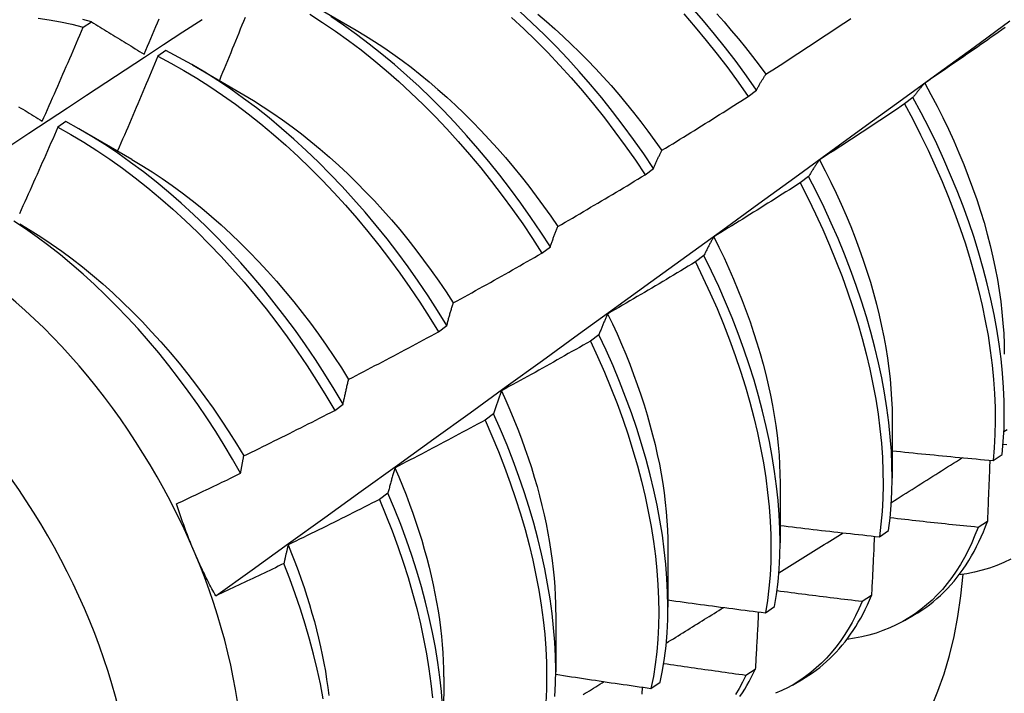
# Model space of a CAD drawing. Header units: inches. Extents: x 13 to 154, y 13 to 90.
# Tile 40 of 53: x 137.339 to 137.645, y 62.935 to 63.144. Entities that reach past the tile are written whole.
import ezdxf

# ---------------------------------------------------------------- set-up
doc = ezdxf.new("R2010")
doc.units = ezdxf.units.IN
doc.header["$MEASUREMENT"] = 0
doc.layers.add('Visible Edges(ANSI)', color=7, linetype='Continuous', lineweight=25)
doc.layers.add('Visible Tangent Edges(ANSI)', color=7, linetype='Continuous', lineweight=25)

msp = doc.modelspace()

# ---------------------------------------------------------------- linework, layer by layer
at = {"layer": 'Visible Edges(ANSI)'}
for p, q in [((137.42748, 63.15), (137.44343, 63.14077)), ((137.35876, 63.14169), (137.36127, 63.14339)), ((137.38438, 63.13443), (137.38188, 63.13266)), ((137.39268, 63.12996), (137.40863, 63.12073)), ((137.56508, 63.12018), (137.56766, 63.12214)), ((137.61623, 63.11984), (137.61361, 63.11786)), ((137.35339, 63.11242), (137.35088, 63.11064)), ((137.35788, 63.10992), (137.37383, 63.10069)), ((137.53313, 63.09588), (137.53572, 63.09785)), ((137.58384, 63.09533), (137.58122, 63.09334)), ((137.5011, 63.07153), (137.5037, 63.0735)), ((137.55136, 63.07078), (137.54873, 63.0688)), ((137.46899, 63.04713), (137.47159, 63.0491)), ((137.51878, 63.04621), (137.51614, 63.04423)), ((137.43679, 63.02269), (137.4394, 63.02467)), ((137.4861, 63.02163), (137.48345, 63.01964)), ((137.60979, 63.02011), (137.60977, 63.00167)), ((137.64106, 63.00715), (137.64391, 63.00906)), ((137.575, 63.00007), (137.57497, 62.98163)), ((137.45331, 62.99703), (137.45066, 62.99504)), ((137.63931, 62.98825), (137.63641, 62.98639)), ((137.6058, 62.98347), (137.60866, 62.98538)), ((137.5402, 62.98004), (137.54017, 62.9616)), ((137.60335, 62.9652), (137.60044, 62.96334)), ((137.57042, 62.95988), (137.57329, 62.96178)), ((137.5054, 62.96), (137.50537, 62.94156)), ((137.61362, 62.95747), (137.61643, 62.95909)), ((137.4706, 62.93996), (137.47058, 62.92152)), ((137.56729, 62.94226), (137.56437, 62.94042)), ((137.53493, 62.93639), (137.5378, 62.93829)), ((137.57882, 62.93743), (137.58163, 62.93905))]:
    msp.add_line(p, q, dxfattribs=at)
at = {"layer": 'Visible Edges(ANSI)', "flags": 128}
for points in [[(137.56766, 63.12214), (137.56453, 63.1266), (137.56132, 63.13099), (137.55803, 63.1353), (137.55466, 63.13952), (137.55121, 63.14367), (137.5477, 63.14771)], [(137.30015, 63.0811), (137.30611, 63.08507), (137.31207, 63.08904), (137.31804, 63.093), (137.324, 63.09696), (137.32997, 63.10092), (137.33593, 63.10487), (137.3419, 63.10881), (137.34787, 63.11275), (137.35384, 63.11669), (137.35981, 63.12062), (137.36578, 63.12455), (137.37175, 63.12847), (137.37772, 63.13239), (137.3837, 63.13631), (137.38967, 63.14022), (137.39565, 63.14412)], [(137.34472, 63.14451), (137.34818, 63.14402), (137.35168, 63.14338), (137.3552, 63.14261), (137.35876, 63.14169)], [(137.36127, 63.14339), (137.35863, 63.14408)], [(137.37763, 63.13332), (137.37815, 63.13454), (137.37867, 63.13576), (137.37918, 63.13698), (137.3797, 63.1382), (137.38022, 63.13942), (137.38073, 63.14064), (137.38125, 63.14187), (137.38176, 63.14309), (137.38227, 63.14431)], [(137.40897, 63.14473), (137.40848, 63.1435), (137.40798, 63.14228), (137.40749, 63.14105), (137.407, 63.13983), (137.4065, 63.1386), (137.406, 63.13738), (137.40551, 63.13615), (137.40501, 63.13493), (137.40451, 63.1337), (137.40401, 63.13248), (137.40351, 63.13126), (137.40301, 63.13003), (137.40251, 63.12881), (137.40201, 63.12759), (137.4015, 63.12636), (137.401, 63.12514)], [(137.42903, 63.14576), (137.43305, 63.14319), (137.43705, 63.14047), (137.44103, 63.13761), (137.44499, 63.13462), (137.44891, 63.13149), (137.4528, 63.12823), (137.45665, 63.12484), (137.46045, 63.12134), (137.46421, 63.11771), (137.46791, 63.11398), (137.47156, 63.11013), (137.47514, 63.10619), (137.47866, 63.10214), (137.4821, 63.09801), (137.48548, 63.09378), (137.48877, 63.08947), (137.49199, 63.08509), (137.49512, 63.08063), (137.49816, 63.07611), (137.5011, 63.07153)], [(137.5037, 63.0735), (137.50074, 63.07808), (137.49769, 63.08259), (137.49456, 63.08704), (137.49134, 63.09142), (137.48804, 63.09572), (137.48466, 63.09994), (137.4812, 63.10407), (137.47768, 63.10811), (137.47409, 63.11205), (137.47044, 63.11589), (137.46674, 63.11961), (137.46298, 63.12323), (137.45917, 63.12673), (137.45532, 63.1301), (137.45143, 63.13335), (137.4475, 63.13647), (137.44354, 63.13946), (137.43956, 63.1423), (137.43556, 63.14501)], [(137.49167, 63.14468), (137.49548, 63.14117), (137.49923, 63.13753), (137.50293, 63.13379), (137.50657, 63.12994), (137.51015, 63.12599), (137.51366, 63.12194), (137.5171, 63.1178), (137.52047, 63.11357), (137.52376, 63.10925), (137.52697, 63.10487), (137.5301, 63.10041), (137.53313, 63.09588)], [(137.53572, 63.09785), (137.53268, 63.10237), (137.52954, 63.10682), (137.52633, 63.1112), (137.52303, 63.11551), (137.51966, 63.11973), (137.51621, 63.12387), (137.51269, 63.12791), (137.50911, 63.13186), (137.50546, 63.1357), (137.50176, 63.13943), (137.498, 63.14306), (137.49419, 63.14656)], [(137.49983, 63.14569), (137.50246, 63.14348), (137.50506, 63.1412), (137.50765, 63.13885), (137.5102, 63.13645), (137.51273, 63.13398), (137.51523, 63.13145), (137.5177, 63.12887), (137.52014, 63.12623), (137.52255, 63.12354), (137.52492, 63.1208), (137.52725, 63.11801), (137.52954, 63.11518), (137.53179, 63.1123), (137.534, 63.10938), (137.53617, 63.10642), (137.53829, 63.10343)], [(137.54516, 63.14579), (137.54867, 63.14174), (137.5521, 63.13759), (137.55547, 63.13335), (137.55876, 63.12904), (137.56196, 63.12464), (137.56508, 63.12018)], [(137.55533, 63.14588), (137.55761, 63.14332), (137.55986, 63.14071), (137.56207, 63.13806), (137.56424, 63.13537), (137.56638, 63.13264), (137.56848, 63.12986), (137.57055, 63.12706)], [(137.57058, 63.12707), (137.57169, 63.12779), (137.57279, 63.1285), (137.5739, 63.12921), (137.575, 63.12992), (137.57611, 63.13064), (137.57721, 63.13136), (137.57831, 63.13207), (137.57941, 63.13279), (137.58051, 63.13351), (137.58161, 63.13423), (137.58271, 63.13495), (137.58381, 63.13567), (137.58491, 63.1364), (137.58601, 63.13712), (137.5871, 63.13785), (137.5882, 63.13857), (137.5893, 63.1393), (137.59039, 63.14003), (137.59148, 63.14076), (137.59258, 63.14149), (137.59367, 63.14222), (137.59476, 63.14295), (137.59586, 63.14368), (137.59695, 63.14442)], [(137.34602, 63.11249), (137.34656, 63.1137), (137.3471, 63.11492), (137.34764, 63.11613), (137.34818, 63.11735), (137.34871, 63.11856), (137.34925, 63.11977), (137.34979, 63.12099), (137.35032, 63.12221), (137.35085, 63.12342), (137.35139, 63.12464), (137.35192, 63.12585), (137.35245, 63.12707), (137.35298, 63.12829), (137.35351, 63.1295), (137.35404, 63.13072), (137.35457, 63.13194), (137.35509, 63.13316), (137.35562, 63.13438), (137.35615, 63.13559), (137.35667, 63.13681), (137.35719, 63.13803), (137.35772, 63.13925), (137.35824, 63.14047), (137.35876, 63.14169)], [(137.36127, 63.14339), (137.36194, 63.14298), (137.36262, 63.14256), (137.36329, 63.14215), (137.36396, 63.14173), (137.36464, 63.14132), (137.36532, 63.1409), (137.36599, 63.14048), (137.36667, 63.14007), (137.36735, 63.13965), (137.36803, 63.13923), (137.36871, 63.13881), (137.36939, 63.13839), (137.37007, 63.13797), (137.37076, 63.13755), (137.37144, 63.13713), (137.37212, 63.13671), (137.37281, 63.13629), (137.3735, 63.13586), (137.37418, 63.13544), (137.37487, 63.13502), (137.37556, 63.13459), (137.37625, 63.13417), (137.37694, 63.13374), (137.37763, 63.13332)], [(137.39987, 62.96511), (137.41117, 62.97323), (137.42247, 62.98136), (137.43375, 62.98949), (137.44503, 62.99762), (137.45629, 63.00574), (137.46754, 63.01387), (137.47879, 63.02199), (137.49002, 63.03011), (137.50124, 63.03824), (137.51246, 63.04636), (137.52366, 63.05448), (137.53486, 63.06259), (137.54604, 63.07071), (137.55722, 63.07882), (137.56838, 63.08693), (137.57954, 63.09504), (137.59069, 63.10315), (137.60183, 63.11125), (137.61295, 63.11935), (137.62407, 63.12745), (137.63519, 63.13554), (137.64629, 63.14363)], [(137.64484, 63.14158), (137.64376, 63.14082), (137.64269, 63.14006), (137.64161, 63.13931), (137.64053, 63.13855), (137.63945, 63.13779), (137.63837, 63.13704), (137.63729, 63.13628), (137.63621, 63.13553), (137.63513, 63.13478), (137.63405, 63.13402), (137.63296, 63.13327), (137.63188, 63.13252), (137.6308, 63.13178), (137.62971, 63.13103), (137.62862, 63.13028), (137.62754, 63.12954), (137.62645, 63.12879), (137.62536, 63.12805), (137.62428, 63.12731), (137.62319, 63.12656), (137.6221, 63.12582), (137.62101, 63.12508), (137.61992, 63.12435)], [(137.44343, 63.14075), (137.4463, 63.13905), (137.44916, 63.13726), (137.45202, 63.13538), (137.45486, 63.13341), (137.45768, 63.13137), (137.4605, 63.12924), (137.46329, 63.12703), (137.46606, 63.12475), (137.46881, 63.12239), (137.47154, 63.11997), (137.47424, 63.11747), (137.47691, 63.11491), (137.47955, 63.11228), (137.48216, 63.10959), (137.48474, 63.10685), (137.48727, 63.10404), (137.48977, 63.10118), (137.49223, 63.09826), (137.49464, 63.0953), (137.49701, 63.09229), (137.49933, 63.08923), (137.5016, 63.08613), (137.50382, 63.08298), (137.50598, 63.0798)], [(137.38188, 63.13266), (137.38137, 63.13143), (137.38086, 63.1302), (137.38035, 63.12898), (137.37983, 63.12775), (137.37932, 63.12652), (137.3788, 63.12529), (137.37829, 63.12407), (137.37777, 63.12284), (137.37726, 63.12161), (137.37674, 63.12039), (137.37622, 63.11916), (137.3757, 63.11794), (137.37518, 63.11671), (137.37466, 63.11549), (137.37414, 63.11426), (137.37361, 63.11304), (137.37309, 63.11181), (137.37257, 63.11059), (137.37204, 63.10936), (137.37152, 63.10814), (137.37099, 63.10692), (137.37046, 63.10569), (137.36993, 63.10447), (137.36941, 63.10325)], [(137.38188, 63.13266), (137.38592, 63.13055), (137.38996, 63.12829), (137.39399, 63.12587), (137.39801, 63.12331), (137.40202, 63.1206), (137.406, 63.11775), (137.40995, 63.11476), (137.41388, 63.11164), (137.41777, 63.10839), (137.42162, 63.10501), (137.42543, 63.10151), (137.42919, 63.09789), (137.43289, 63.09416), (137.43654, 63.09033), (137.44013, 63.08639), (137.44365, 63.08235), (137.4471, 63.07821), (137.45048, 63.07399), (137.45378, 63.06969), (137.457, 63.06531), (137.46013, 63.06086), (137.46318, 63.05634), (137.46613, 63.05176), (137.46899, 63.04713)], [(137.47159, 63.0491), (137.46872, 63.05373), (137.46576, 63.05831), (137.46271, 63.06282), (137.45957, 63.06727), (137.45634, 63.07164), (137.45304, 63.07594), (137.44965, 63.08015), (137.4462, 63.08428), (137.44267, 63.08831), (137.43908, 63.09224), (137.43543, 63.09607), (137.43172, 63.09979), (137.42795, 63.1034), (137.42414, 63.10689), (137.42029, 63.11026), (137.4164, 63.1135), (137.41247, 63.11661), (137.40851, 63.11959), (137.40452, 63.12243), (137.40052, 63.12513), (137.3965, 63.12768), (137.39247, 63.13008), (137.38843, 63.13233), (137.38438, 63.13443)], [(137.56766, 63.12214), (137.56777, 63.12236), (137.56789, 63.12257), (137.56801, 63.12279), (137.56813, 63.12301), (137.56824, 63.12322), (137.56836, 63.12343), (137.56848, 63.12364), (137.5686, 63.12386), (137.56872, 63.12406), (137.56884, 63.12427), (137.56896, 63.12448), (137.56909, 63.12469), (137.56921, 63.12489), (137.56933, 63.1251), (137.56945, 63.1253), (137.56958, 63.1255), (137.5697, 63.1257), (137.56983, 63.1259), (137.56995, 63.1261), (137.57008, 63.1263), (137.5702, 63.12649), (137.57033, 63.12669), (137.57046, 63.12688), (137.57058, 63.12707)], [(137.61992, 63.12435), (137.61976, 63.12417), (137.6196, 63.12399), (137.61944, 63.12382), (137.61928, 63.12364), (137.61912, 63.12346), (137.61896, 63.12328), (137.61881, 63.12309), (137.61865, 63.12291), (137.61849, 63.12273), (137.61834, 63.12254), (137.61818, 63.12236), (137.61803, 63.12217), (137.61788, 63.12198), (137.61772, 63.12179), (137.61757, 63.1216), (137.61742, 63.12141), (137.61727, 63.12122), (137.61712, 63.12102), (137.61697, 63.12083), (137.61682, 63.12063), (137.61667, 63.12044), (137.61652, 63.12024), (137.61637, 63.12004), (137.61623, 63.11984)], [(137.61987, 63.12434), (137.62182, 63.12078), (137.62369, 63.1172), (137.6255, 63.1136), (137.62723, 63.10998), (137.62888, 63.10636), (137.63047, 63.10273), (137.63197, 63.09909), (137.63339, 63.09546), (137.63474, 63.09183), (137.636, 63.08821), (137.63718, 63.08459), (137.63827, 63.081), (137.63928, 63.07742), (137.6402, 63.07386), (137.64103, 63.07033), (137.64177, 63.06683), (137.64242, 63.06336), (137.64299, 63.05992), (137.64346, 63.05652), (137.64385, 63.05316), (137.64415, 63.04984), (137.64437, 63.04657), (137.64449, 63.04336), (137.64453, 63.04019)], [(137.40862, 63.1207), (137.41163, 63.1189), (137.41463, 63.11701), (137.41762, 63.11503), (137.42059, 63.11295), (137.42355, 63.11079), (137.4265, 63.10855), (137.42942, 63.10622), (137.43232, 63.10381), (137.4352, 63.10132), (137.43804, 63.09875), (137.44086, 63.09611), (137.44364, 63.0934), (137.44639, 63.09061), (137.44909, 63.08776), (137.45176, 63.08485), (137.45438, 63.08187), (137.45696, 63.07883), (137.45949, 63.07573), (137.46197, 63.07257), (137.46439, 63.06936), (137.46677, 63.06611), (137.46908, 63.06281), (137.47135, 63.05947), (137.47355, 63.05609)], [(137.53832, 63.10346), (137.53944, 63.10415), (137.54056, 63.10483), (137.54169, 63.10552), (137.54281, 63.10621), (137.54393, 63.1069), (137.54504, 63.10759), (137.54616, 63.10828), (137.54728, 63.10897), (137.5484, 63.10966), (137.54951, 63.11036), (137.55063, 63.11105), (137.55175, 63.11175), (137.55286, 63.11244), (137.55397, 63.11314), (137.55509, 63.11384), (137.5562, 63.11454), (137.55731, 63.11524), (137.55842, 63.11594), (137.55953, 63.11665), (137.56064, 63.11735), (137.56175, 63.11806), (137.56286, 63.11876), (137.56397, 63.11947), (137.56508, 63.12018)], [(137.64391, 63.00906), (137.64426, 63.01304), (137.64448, 63.01711), (137.64457, 63.02128), (137.64452, 63.02553), (137.64434, 63.02986), (137.64402, 63.03427), (137.64356, 63.03874), (137.64298, 63.04328), (137.64226, 63.04788), (137.6414, 63.05253), (137.64042, 63.05723), (137.6393, 63.06197), (137.63805, 63.06675), (137.63668, 63.07155), (137.63518, 63.07638), (137.63355, 63.08122), (137.63179, 63.08607), (137.62992, 63.09093), (137.62792, 63.09579), (137.62581, 63.10064), (137.62358, 63.10547), (137.62124, 63.11029), (137.61879, 63.11508), (137.61623, 63.11984)], [(137.33871, 63.11701), (137.33937, 63.1166), (137.34003, 63.11619), (137.34069, 63.11578), (137.34136, 63.11537), (137.34202, 63.11496), (137.34268, 63.11455), (137.34335, 63.11414), (137.34402, 63.11373), (137.34468, 63.11332), (137.34535, 63.1129), (137.34602, 63.11249)], [(137.61361, 63.11786), (137.61252, 63.11713), (137.61143, 63.11639), (137.61033, 63.11566), (137.60924, 63.11493), (137.60814, 63.1142), (137.60704, 63.11346), (137.60595, 63.11274), (137.60485, 63.11201), (137.60375, 63.11128), (137.60265, 63.11055), (137.60155, 63.10983), (137.60045, 63.1091), (137.59935, 63.10838), (137.59825, 63.10766), (137.59715, 63.10694), (137.59604, 63.10622), (137.59494, 63.1055), (137.59384, 63.10478), (137.59273, 63.10406), (137.59163, 63.10335), (137.59052, 63.10263), (137.58942, 63.10192), (137.58831, 63.10121), (137.5872, 63.1005)], [(137.61361, 63.11786), (137.61616, 63.1131), (137.61861, 63.10831), (137.62094, 63.10349), (137.62316, 63.09865), (137.62527, 63.0938), (137.62725, 63.08894), (137.62912, 63.08408), (137.63086, 63.07923), (137.63248, 63.07439), (137.63398, 63.06956), (137.63534, 63.06476), (137.63658, 63.05999), (137.63769, 63.05526), (137.63866, 63.05056), (137.63951, 63.04591), (137.64022, 63.04132), (137.64079, 63.03678), (137.64123, 63.03231), (137.64154, 63.02791), (137.64172, 63.02358), (137.64175, 63.01934), (137.64166, 63.01518), (137.64143, 63.01112), (137.64106, 63.00715)], [(137.35088, 63.11064), (137.35035, 63.10942), (137.34981, 63.10819), (137.34928, 63.10697), (137.34874, 63.10574), (137.34821, 63.10452), (137.34767, 63.1033), (137.34713, 63.10208), (137.34659, 63.10085), (137.34605, 63.09963), (137.34551, 63.09841), (137.34497, 63.09719), (137.34442, 63.09597), (137.34388, 63.09475), (137.34333, 63.09353), (137.34279, 63.09231), (137.34224, 63.09109), (137.3417, 63.08987), (137.34115, 63.08865), (137.3406, 63.08743), (137.34005, 63.08621), (137.3395, 63.08499), (137.33895, 63.08377)], [(137.35088, 63.11064), (137.35492, 63.10839), (137.35896, 63.10598), (137.36298, 63.10342), (137.36698, 63.10072), (137.37096, 63.09788), (137.37492, 63.0949), (137.37885, 63.09179), (137.38274, 63.08854), (137.3866, 63.08517), (137.39041, 63.08168), (137.39417, 63.07807), (137.39788, 63.07435), (137.40153, 63.07052), (137.40512, 63.06658), (137.40865, 63.06255), (137.4121, 63.05842), (137.41548, 63.05421), (137.41879, 63.04991), (137.42201, 63.04553), (137.42515, 63.04109), (137.4282, 63.03657), (137.43116, 63.032), (137.43403, 63.02737), (137.43679, 63.02269)], [(137.4394, 63.02467), (137.43662, 63.02934), (137.43375, 63.03397), (137.43079, 63.03854), (137.42773, 63.04305), (137.42458, 63.04749), (137.42135, 63.05186), (137.41804, 63.05615), (137.41465, 63.06036), (137.41119, 63.06448), (137.40766, 63.0685), (137.40407, 63.07243), (137.40041, 63.07626), (137.3967, 63.07997), (137.39293, 63.08357), (137.38912, 63.08705), (137.38526, 63.09042), (137.38136, 63.09365), (137.37743, 63.09675), (137.37347, 63.09972), (137.36949, 63.10255), (137.36548, 63.10524), (137.36146, 63.10779), (137.35743, 63.11018), (137.35339, 63.11242)], [(137.53572, 63.09785), (137.53582, 63.09809), (137.53592, 63.09834), (137.53603, 63.09858), (137.53613, 63.09883), (137.53624, 63.09907), (137.53634, 63.09931), (137.53645, 63.09955), (137.53656, 63.09979), (137.53666, 63.10003), (137.53677, 63.10026), (137.53688, 63.1005), (137.53699, 63.10074), (137.5371, 63.10097), (137.5372, 63.1012), (137.53731, 63.10143), (137.53742, 63.10166), (137.53753, 63.10189), (137.53765, 63.10212), (137.53776, 63.10235), (137.53787, 63.10257), (137.53798, 63.1028), (137.53809, 63.10302), (137.53821, 63.10324), (137.53832, 63.10346)], [(137.37383, 63.10062), (137.37698, 63.09875), (137.38011, 63.09678), (137.38324, 63.09471), (137.38635, 63.09253), (137.38944, 63.09027), (137.39251, 63.08791), (137.39556, 63.08545), (137.39858, 63.08291), (137.40157, 63.08028), (137.40452, 63.07756), (137.40744, 63.07476), (137.41033, 63.07188), (137.41317, 63.06892), (137.41597, 63.06589), (137.41872, 63.06279), (137.42143, 63.05962), (137.42409, 63.05639), (137.42669, 63.0531), (137.42924, 63.04975), (137.43173, 63.04636), (137.43417, 63.04291), (137.43654, 63.03942), (137.43885, 63.03589), (137.44109, 63.03233)], [(137.5872, 63.1005), (137.58705, 63.10029), (137.58691, 63.10009), (137.58676, 63.09988), (137.58662, 63.09968), (137.58647, 63.09947), (137.58633, 63.09926), (137.58619, 63.09905), (137.58604, 63.09884), (137.5859, 63.09863), (137.58576, 63.09842), (137.58562, 63.0982), (137.58548, 63.09799), (137.58534, 63.09777), (137.5852, 63.09755), (137.58506, 63.09734), (137.58492, 63.09712), (137.58479, 63.0969), (137.58465, 63.09667), (137.58451, 63.09645), (137.58438, 63.09623), (137.58424, 63.096), (137.58411, 63.09578), (137.58397, 63.09555), (137.58384, 63.09533)], [(137.58717, 63.10048), (137.58896, 63.09705), (137.59069, 63.09362), (137.59235, 63.09017), (137.59394, 63.08671), (137.59546, 63.08325), (137.59691, 63.07978), (137.59828, 63.07631), (137.59957, 63.07284), (137.60079, 63.06938), (137.60194, 63.06593), (137.60301, 63.06249), (137.604, 63.05906), (137.60491, 63.05565), (137.60574, 63.05226), (137.6065, 63.04889), (137.60718, 63.04555), (137.60778, 63.04224), (137.6083, 63.03896), (137.60875, 63.03572), (137.60911, 63.03251), (137.60939, 63.02935), (137.6096, 63.02622), (137.60972, 63.02315), (137.60976, 63.02012)], [(137.50599, 63.0798), (137.50713, 63.08046), (137.50827, 63.08112), (137.5094, 63.08178), (137.51054, 63.08244), (137.51167, 63.0831), (137.51281, 63.08377), (137.51394, 63.08443), (137.51508, 63.0851), (137.51621, 63.08576), (137.51734, 63.08643), (137.51847, 63.0871), (137.51961, 63.08777), (137.52074, 63.08844), (137.52187, 63.08911), (137.523, 63.08978), (137.52412, 63.09046), (137.52525, 63.09113), (137.52638, 63.09181), (137.52751, 63.09248), (137.52863, 63.09316), (137.52976, 63.09384), (137.53088, 63.09452), (137.53201, 63.0952), (137.53313, 63.09588)], [(137.60866, 62.98538), (137.60913, 62.98926), (137.60948, 62.99324), (137.60969, 62.99732), (137.60977, 63.00149), (137.60971, 63.00575), (137.60952, 63.01008), (137.6092, 63.01449), (137.60874, 63.01897), (137.60814, 63.02352), (137.60741, 63.02812), (137.60655, 63.03277), (137.60556, 63.03747), (137.60443, 63.04222), (137.60318, 63.04699), (137.60179, 63.0518), (137.60028, 63.05662), (137.59865, 63.06147), (137.59689, 63.06632), (137.595, 63.07118), (137.593, 63.07604), (137.59088, 63.08089), (137.58865, 63.08572), (137.5863, 63.09054), (137.58384, 63.09533)], [(137.58122, 63.09334), (137.58011, 63.09263), (137.579, 63.09193), (137.57789, 63.09122), (137.57677, 63.09052), (137.57566, 63.08981), (137.57455, 63.08911), (137.57343, 63.0884), (137.57232, 63.0877), (137.5712, 63.087), (137.57009, 63.0863), (137.56897, 63.0856), (137.56785, 63.08491), (137.56674, 63.08421), (137.56562, 63.08352), (137.5645, 63.08282), (137.56338, 63.08213), (137.56226, 63.08144), (137.56114, 63.08075), (137.56002, 63.08006), (137.5589, 63.07937), (137.55777, 63.07868), (137.55665, 63.07799), (137.55553, 63.07731), (137.5544, 63.07662)], [(137.58122, 63.09334), (137.58367, 63.08855), (137.58601, 63.08373), (137.58823, 63.0789), (137.59035, 63.07405), (137.59234, 63.06919), (137.59421, 63.06433), (137.59596, 63.05948), (137.59759, 63.05464), (137.59909, 63.04981), (137.60047, 63.04501), (137.60171, 63.04023), (137.60283, 63.0355), (137.60381, 63.0308), (137.60466, 63.02615), (137.60538, 63.02155), (137.60596, 63.01701), (137.60641, 63.01254), (137.60673, 63.00813), (137.60691, 63.0038), (137.60696, 62.99955), (137.60687, 62.99539), (137.60665, 62.99132), (137.60629, 62.98734), (137.6058, 62.98347)], [(137.4076, 63.00318), (137.40511, 63.00755), (137.40252, 63.01188), (137.39986, 63.01616), (137.3971, 63.02038), (137.39427, 63.02455), (137.39135, 63.02866), (137.38836, 63.0327), (137.3853, 63.03666), (137.38218, 63.04053), (137.37899, 63.04431), (137.37575, 63.048), (137.37245, 63.0516), (137.36911, 63.0551), (137.36571, 63.05849), (137.36227, 63.06178), (137.35878, 63.06496), (137.35525, 63.06803), (137.35168, 63.07098), (137.34809, 63.0738), (137.34449, 63.0765), (137.34086, 63.07906), (137.33722, 63.08148)], [(137.33904, 63.08061), (137.34232, 63.07866), (137.34559, 63.0766), (137.34884, 63.07443), (137.35208, 63.07215), (137.3553, 63.06976), (137.35849, 63.06726), (137.36166, 63.06466), (137.3648, 63.06197), (137.3679, 63.05918), (137.37098, 63.0563), (137.37401, 63.05333), (137.377, 63.05028), (137.37994, 63.04715), (137.38284, 63.04395), (137.38569, 63.04067), (137.38849, 63.03733), (137.39123, 63.03392), (137.3939, 63.03045), (137.39652, 63.02693), (137.39907, 63.02335), (137.40155, 63.01972), (137.40396, 63.01604), (137.4063, 63.01232), (137.40856, 63.00857)], [(137.5037, 63.0735), (137.50379, 63.07377), (137.50388, 63.07405), (137.50397, 63.07432), (137.50406, 63.07459), (137.50415, 63.07487), (137.50425, 63.07514), (137.50434, 63.0754), (137.50443, 63.07567), (137.50453, 63.07594), (137.50462, 63.0762), (137.50472, 63.07647), (137.50481, 63.07673), (137.50491, 63.07699), (137.505, 63.07726), (137.5051, 63.07752), (137.5052, 63.07777), (137.5053, 63.07803), (137.50539, 63.07829), (137.50549, 63.07854), (137.50559, 63.0788), (137.50569, 63.07905), (137.50579, 63.0793), (137.50589, 63.07955), (137.50599, 63.0798)], [(137.5544, 63.07662), (137.55427, 63.07639), (137.55414, 63.07616), (137.554, 63.07592), (137.55387, 63.07569), (137.55374, 63.07545), (137.55361, 63.07522), (137.55348, 63.07498), (137.55335, 63.07474), (137.55322, 63.0745), (137.5531, 63.07426), (137.55297, 63.07402), (137.55284, 63.07378), (137.55271, 63.07353), (137.55259, 63.07329), (137.55246, 63.07304), (137.55234, 63.0728), (137.55221, 63.07255), (137.55209, 63.0723), (137.55197, 63.07205), (137.55184, 63.0718), (137.55172, 63.07155), (137.5516, 63.07129), (137.55148, 63.07104), (137.55136, 63.07078)], [(137.55439, 63.07662), (137.55602, 63.07335), (137.55759, 63.07006), (137.5591, 63.06676), (137.56054, 63.06345), (137.56192, 63.06015), (137.56323, 63.05684), (137.56448, 63.05353), (137.56566, 63.05022), (137.56677, 63.04692), (137.56782, 63.04364), (137.5688, 63.04036), (137.56971, 63.0371), (137.57054, 63.03385), (137.57131, 63.03063), (137.57201, 63.02743), (137.57263, 63.02425), (137.57319, 63.02111), (137.57367, 63.01799), (137.57407, 63.01491), (137.57441, 63.01186), (137.57466, 63.00885), (137.57484, 63.00589), (137.57495, 63.00297), (137.57498, 63.00009)], [(137.47359, 63.0561), (137.47474, 63.05673), (137.4759, 63.05736), (137.47705, 63.05799), (137.4782, 63.05863), (137.47935, 63.05926), (137.4805, 63.0599), (137.48165, 63.06054), (137.4828, 63.06118), (137.48395, 63.06182), (137.4851, 63.06246), (137.48624, 63.0631), (137.48739, 63.06374), (137.48854, 63.06438), (137.48968, 63.06503), (137.49083, 63.06567), (137.49197, 63.06632), (137.49311, 63.06697), (137.49426, 63.06762), (137.4954, 63.06827), (137.49654, 63.06892), (137.49768, 63.06957), (137.49882, 63.07022), (137.49996, 63.07088), (137.5011, 63.07153)], [(137.57329, 62.96178), (137.57389, 62.96556), (137.57436, 62.96945), (137.5747, 62.97344), (137.5749, 62.97753), (137.57497, 62.9817), (137.57491, 62.98596), (137.57471, 62.9903), (137.57437, 62.99472), (137.5739, 62.9992), (137.5733, 63.00375), (137.57257, 63.00835), (137.5717, 63.01301), (137.5707, 63.01771), (137.56956, 63.02246), (137.5683, 63.02724), (137.56691, 63.03204), (137.56539, 63.03687), (137.56375, 63.04172), (137.56198, 63.04657), (137.56009, 63.05143), (137.55808, 63.05629), (137.55595, 63.06113), (137.55371, 63.06597), (137.55136, 63.07078)], [(137.54873, 63.0688), (137.5476, 63.06812), (137.54647, 63.06744), (137.54535, 63.06676), (137.54422, 63.06608), (137.54309, 63.0654), (137.54196, 63.06472), (137.54083, 63.06405), (137.5397, 63.06337), (137.53856, 63.0627), (137.53743, 63.06203), (137.5363, 63.06136), (137.53517, 63.06069), (137.53403, 63.06002), (137.5329, 63.05935), (137.53176, 63.05868), (137.53063, 63.05802), (137.52949, 63.05735), (137.52835, 63.05669), (137.52722, 63.05602), (137.52608, 63.05536), (137.52494, 63.0547), (137.5238, 63.05404), (137.52266, 63.05338), (137.52152, 63.05273)], [(137.54873, 63.0688), (137.55107, 63.06398), (137.55331, 63.05915), (137.55543, 63.0543), (137.55743, 63.04944), (137.55931, 63.04458), (137.56106, 63.03973), (137.5627, 63.03488), (137.56421, 63.03006), (137.56559, 63.02525), (137.56684, 63.02048), (137.56796, 63.01574), (137.56896, 63.01104), (137.56982, 63.00638), (137.57054, 63.00178), (137.57113, 62.99724), (137.57159, 62.99276), (137.57192, 62.98835), (137.5721, 62.98402), (137.57216, 62.97976), (137.57208, 62.97559), (137.57187, 62.97151), (137.57152, 62.96753), (137.57104, 62.96365), (137.57042, 62.95988)], [(137.47159, 63.0491), (137.47167, 63.04941), (137.47175, 63.04971), (137.47183, 63.05001), (137.47191, 63.05031), (137.47199, 63.05061), (137.47207, 63.05091), (137.47215, 63.05121), (137.47223, 63.05151), (137.47231, 63.0518), (137.4724, 63.0521), (137.47248, 63.05239), (137.47256, 63.05268), (137.47264, 63.05297), (137.47273, 63.05326), (137.47281, 63.05355), (137.4729, 63.05384), (137.47298, 63.05413), (137.47307, 63.05441), (137.47315, 63.05469), (137.47324, 63.05498), (137.47333, 63.05526), (137.47341, 63.05554), (137.4735, 63.05582), (137.47359, 63.0561)], [(137.52152, 63.05273), (137.5214, 63.05247), (137.52128, 63.05221), (137.52116, 63.05195), (137.52104, 63.05168), (137.52092, 63.05142), (137.52081, 63.05116), (137.52069, 63.05089), (137.52057, 63.05062), (137.52046, 63.05036), (137.52034, 63.05009), (137.52023, 63.04982), (137.52011, 63.04955), (137.52, 63.04928), (137.51988, 63.049), (137.51977, 63.04873), (137.51966, 63.04845), (137.51955, 63.04818), (137.51943, 63.0479), (137.51932, 63.04762), (137.51921, 63.04734), (137.5191, 63.04706), (137.51899, 63.04678), (137.51888, 63.0465), (137.51878, 63.04621)], [(137.52147, 63.05273), (137.52296, 63.04959), (137.52439, 63.04645), (137.52576, 63.04331), (137.52708, 63.04016), (137.52834, 63.03701), (137.52954, 63.03386), (137.53068, 63.03072), (137.53176, 63.02758), (137.53277, 63.02445), (137.53373, 63.02133), (137.53462, 63.01823), (137.53544, 63.01514), (137.5362, 63.01207), (137.5369, 63.00902), (137.53753, 63.00599), (137.53808, 63.00298), (137.53858, 63.00001), (137.539, 62.99706), (137.53936, 62.99414), (137.53965, 62.99125), (137.53987, 62.9884), (137.54003, 62.98559), (137.54012, 62.98281), (137.54014, 62.98008)], [(137.44112, 63.03235), (137.44229, 63.03296), (137.44345, 63.03356), (137.44462, 63.03417), (137.44579, 63.03477), (137.44695, 63.03538), (137.44812, 63.03599), (137.44928, 63.0366), (137.45045, 63.03721), (137.45161, 63.03782), (137.45277, 63.03844), (137.45393, 63.03905), (137.4551, 63.03967), (137.45626, 63.04028), (137.45742, 63.0409), (137.45858, 63.04152), (137.45974, 63.04214), (137.4609, 63.04276), (137.46205, 63.04338), (137.46321, 63.044), (137.46437, 63.04463), (137.46553, 63.04525), (137.46668, 63.04588), (137.46784, 63.0465), (137.46899, 63.04713)], [(137.5378, 62.93829), (137.53853, 62.94196), (137.53912, 62.94575), (137.53959, 62.94965), (137.53992, 62.95364), (137.54011, 62.95773), (137.54017, 62.96191), (137.5401, 62.96618), (137.53989, 62.97052), (137.53955, 62.97494), (137.53907, 62.97943), (137.53846, 62.98398), (137.53772, 62.98859), (137.53684, 62.99325), (137.53583, 62.99796), (137.53469, 63.0027), (137.53342, 63.00748), (137.53202, 63.01229), (137.5305, 63.01712), (137.52885, 63.02196), (137.52707, 63.02682), (137.52518, 63.03168), (137.52316, 63.03653), (137.52102, 63.04138), (137.51878, 63.04621)], [(137.51614, 63.04423), (137.515, 63.04357), (137.51385, 63.04292), (137.51271, 63.04227), (137.51156, 63.04162), (137.51042, 63.04097), (137.50927, 63.04032), (137.50813, 63.03967), (137.50698, 63.03902), (137.50583, 63.03838), (137.50469, 63.03773), (137.50354, 63.03709), (137.50239, 63.03645), (137.50124, 63.0358), (137.50009, 63.03516), (137.49894, 63.03452), (137.49779, 63.03389), (137.49663, 63.03325), (137.49548, 63.03261), (137.49433, 63.03198), (137.49317, 63.03134), (137.49202, 63.03071), (137.49086, 63.03008), (137.48971, 63.02945), (137.48855, 63.02882)], [(137.51614, 63.04423), (137.51838, 63.03939), (137.5205, 63.03455), (137.52251, 63.02969), (137.5244, 63.02483), (137.52617, 63.01998), (137.52781, 63.01513), (137.52932, 63.0103), (137.53071, 63.0055), (137.53197, 63.00072), (137.5331, 62.99598), (137.5341, 62.99128), (137.53497, 62.98662), (137.5357, 62.98201), (137.5363, 62.97747), (137.53677, 62.97298), (137.5371, 62.96857), (137.5373, 62.96423), (137.53736, 62.95997), (137.53729, 62.9558), (137.53708, 62.95171), (137.53674, 62.94773), (137.53627, 62.94384), (137.53567, 62.94006), (137.53493, 62.93639)], [(137.4394, 63.02467), (137.43946, 63.025), (137.43953, 63.02533), (137.4396, 63.02566), (137.43967, 63.02599), (137.43974, 63.02632), (137.43981, 63.02665), (137.43988, 63.02697), (137.43995, 63.0273), (137.44002, 63.02762), (137.44009, 63.02795), (137.44016, 63.02827), (137.44023, 63.02859), (137.4403, 63.02891), (137.44037, 63.02923), (137.44045, 63.02955), (137.44052, 63.02986), (137.44059, 63.03018), (137.44067, 63.03049), (137.44074, 63.0308), (137.44082, 63.03112), (137.44089, 63.03143), (137.44097, 63.03174), (137.44104, 63.03204), (137.44112, 63.03235)], [(137.48855, 63.02882), (137.48845, 63.02853), (137.48834, 63.02824), (137.48823, 63.02795), (137.48812, 63.02766), (137.48802, 63.02737), (137.48791, 63.02708), (137.48781, 63.02678), (137.4877, 63.02649), (137.4876, 63.02619), (137.4875, 63.0259), (137.48739, 63.0256), (137.48729, 63.0253), (137.48719, 63.025), (137.48709, 63.0247), (137.48698, 63.0244), (137.48688, 63.02409), (137.48678, 63.02379), (137.48668, 63.02348), (137.48658, 63.02318), (137.48649, 63.02287), (137.48639, 63.02256), (137.48629, 63.02225), (137.48619, 63.02194), (137.4861, 63.02163)], [(137.48852, 63.0288), (137.48987, 63.02582), (137.49117, 63.02284), (137.49242, 63.01986), (137.49361, 63.01687), (137.49475, 63.01389), (137.49583, 63.01091), (137.49685, 63.00794), (137.49782, 63.00497), (137.49873, 63.00202), (137.49958, 62.99907), (137.50037, 62.99614), (137.50111, 62.99322), (137.50178, 62.99032), (137.5024, 62.98744), (137.50296, 62.98457), (137.50346, 62.98173), (137.5039, 62.97892), (137.50428, 62.97613), (137.50461, 62.97336), (137.50487, 62.97063), (137.50508, 62.96792), (137.50523, 62.96525), (137.50532, 62.96262), (137.50535, 62.96002)], [(137.40857, 63.00857), (137.40975, 63.00914), (137.41093, 63.00972), (137.41212, 63.0103), (137.4133, 63.01088), (137.41448, 63.01146), (137.41566, 63.01204), (137.41683, 63.01262), (137.41801, 63.01321), (137.41919, 63.01379), (137.42037, 63.01438), (137.42154, 63.01496), (137.42272, 63.01555), (137.4239, 63.01614), (137.42507, 63.01673), (137.42625, 63.01732), (137.42742, 63.01791), (137.42859, 63.01851), (137.42977, 63.0191), (137.43094, 63.0197), (137.43211, 63.02029), (137.43328, 63.02089), (137.43445, 63.02149), (137.43562, 63.02209), (137.43679, 63.02269)], [(137.48345, 63.01964), (137.48229, 63.01902), (137.48113, 63.01839), (137.47997, 63.01777), (137.47881, 63.01714), (137.47765, 63.01652), (137.47649, 63.0159), (137.47533, 63.01528), (137.47417, 63.01466), (137.47301, 63.01404), (137.47184, 63.01342), (137.47068, 63.01281), (137.46952, 63.01219), (137.46835, 63.01158), (137.46718, 63.01097), (137.46602, 63.01035), (137.46485, 63.00974), (137.46368, 63.00913), (137.46252, 63.00852), (137.46135, 63.00792), (137.46018, 63.00731), (137.45901, 63.00671), (137.45784, 63.0061), (137.45667, 63.0055), (137.4555, 63.0049)], [(137.48345, 63.01964), (137.48558, 63.01479), (137.4876, 63.00994), (137.48949, 63.00508), (137.49127, 63.00022), (137.49291, 62.99538), (137.49444, 62.99055), (137.49584, 62.98574), (137.4971, 62.98096), (137.49824, 62.97622), (137.49925, 62.97151), (137.50012, 62.96685), (137.50086, 62.96225), (137.50147, 62.9577), (137.50195, 62.95321), (137.50229, 62.94879), (137.50249, 62.94445), (137.50256, 62.94018), (137.5025, 62.936), (137.5023, 62.93192)], [(137.50513, 62.93384), (137.50532, 62.93794), (137.50537, 62.94212), (137.50529, 62.94639), (137.50508, 62.95074), (137.50473, 62.95517), (137.50424, 62.95966), (137.50362, 62.96421), (137.50287, 62.96883), (137.50199, 62.97349), (137.50097, 62.9782), (137.49982, 62.98295), (137.49855, 62.98773), (137.49714, 62.99254), (137.49561, 62.99737), (137.49395, 63.00221), (137.49216, 63.00707), (137.49026, 63.01193), (137.48824, 63.01678), (137.4861, 63.02163)], [(137.64443, 63.01619), (137.64544, 63.01682)], [(137.60978, 63.01017), (137.61108, 63.01004), (137.61238, 63.0099), (137.61369, 63.00977), (137.61499, 63.00964), (137.61629, 63.0095), (137.61759, 63.00937), (137.6189, 63.00924), (137.6202, 63.00911), (137.6215, 63.00898), (137.62281, 63.00886), (137.62411, 63.00873), (137.62541, 63.0086), (137.62672, 63.00848), (137.62802, 63.00835), (137.62932, 63.00823), (137.63063, 63.0081), (137.63193, 63.00798), (137.63324, 63.00786), (137.63454, 63.00774), (137.63584, 63.00762), (137.63715, 63.0075), (137.63845, 63.00738), (137.63976, 63.00726), (137.64106, 63.00715)], [(137.64536, 63.01196), (137.64419, 63.01207)], [(137.4076, 63.00318), (137.40764, 63.00341), (137.40768, 63.00364), (137.40771, 63.00387), (137.40775, 63.00409), (137.40779, 63.00432), (137.40783, 63.00455), (137.40787, 63.00478), (137.40791, 63.005), (137.40795, 63.00523), (137.40799, 63.00546), (137.40803, 63.00568), (137.40807, 63.00591), (137.40811, 63.00613), (137.40816, 63.00636), (137.4082, 63.00658), (137.40824, 63.0068), (137.40828, 63.00702), (137.40832, 63.00725), (137.40836, 63.00747), (137.4084, 63.00769), (137.40844, 63.00791), (137.40849, 63.00813), (137.40853, 63.00835), (137.40857, 63.00857)], [(137.60953, 62.99413), (137.61045, 62.99471), (137.61136, 62.99529), (137.61228, 62.99587), (137.6132, 62.99645), (137.61412, 62.99703), (137.61504, 62.9976), (137.61595, 62.99818), (137.61687, 62.99876), (137.61779, 62.99934), (137.61871, 62.99992), (137.61962, 63.0005), (137.62054, 63.00108), (137.62146, 63.00166), (137.62238, 63.00224), (137.62329, 63.00281), (137.62421, 63.00339), (137.62513, 63.00397), (137.62605, 63.00455), (137.62696, 63.00513), (137.62788, 63.00571), (137.6288, 63.00629), (137.62971, 63.00687), (137.63063, 63.00745), (137.63155, 63.00803)], [(137.64008, 63.00723), (137.64005, 63.00645), (137.64002, 63.00566), (137.63999, 63.00488), (137.63996, 63.00409), (137.63993, 63.0033), (137.6399, 63.00251), (137.63987, 63.00173), (137.63984, 63.00094), (137.6398, 63.00015), (137.63977, 62.99936), (137.63974, 62.99857), (137.63971, 62.99778), (137.63967, 62.99699), (137.63964, 62.99619), (137.63961, 62.9954), (137.63958, 62.99461), (137.63954, 62.99382), (137.63951, 62.99302), (137.63948, 62.99223), (137.63944, 62.99144), (137.63941, 62.99064), (137.63938, 62.98985), (137.63934, 62.98905), (137.63931, 62.98825)], [(137.4555, 63.0049), (137.4554, 63.00458), (137.45531, 63.00426), (137.45521, 63.00395), (137.45512, 63.00363), (137.45502, 63.00331), (137.45493, 63.00299), (137.45483, 63.00267), (137.45474, 63.00234), (137.45465, 63.00202), (137.45456, 63.00169), (137.45446, 63.00137), (137.45437, 63.00104), (137.45428, 63.00071), (137.45419, 63.00038), (137.4541, 63.00005), (137.45401, 62.99972), (137.45392, 62.99939), (137.45384, 62.99906), (137.45375, 62.99872), (137.45366, 62.99839), (137.45357, 62.99805), (137.45349, 62.99771), (137.4534, 62.99737), (137.45331, 62.99703)], [(137.45549, 63.0049), (137.45669, 63.00208), (137.45785, 62.99926), (137.45896, 62.99644), (137.46002, 62.99362), (137.46104, 62.9908), (137.462, 62.98798), (137.46292, 62.98518), (137.46378, 62.98238), (137.46459, 62.97959), (137.46536, 62.97681), (137.46607, 62.97404), (137.46673, 62.97129), (137.46734, 62.96855), (137.4679, 62.96583), (137.46841, 62.96313), (137.46886, 62.96045), (137.46927, 62.95779), (137.46962, 62.95516), (137.46991, 62.95255), (137.47015, 62.94997), (137.47034, 62.94742), (137.47048, 62.9449), (137.47056, 62.94242), (137.47059, 62.93996)], [(137.38772, 62.99368), (137.38855, 62.99407), (137.38938, 62.99446), (137.39021, 62.99485), (137.39104, 62.99524), (137.39187, 62.99564), (137.3927, 62.99603), (137.39353, 62.99642), (137.39436, 62.99681), (137.39519, 62.99721), (137.39602, 62.9976), (137.39685, 62.998), (137.39767, 62.99839), (137.3985, 62.99879), (137.39933, 62.99918), (137.40016, 62.99958), (137.40099, 62.99998), (137.40181, 63.00038), (137.40264, 63.00078), (137.40347, 63.00117), (137.40429, 63.00157), (137.40512, 63.00197), (137.40595, 63.00237), (137.40677, 63.00278), (137.4076, 63.00318)], [(137.45066, 62.99504), (137.44949, 62.99444), (137.44831, 62.99385), (137.44714, 62.99325), (137.44597, 62.99265), (137.44479, 62.99206), (137.44361, 62.99147), (137.44244, 62.99087), (137.44126, 62.99028), (137.44008, 62.98969), (137.43891, 62.9891), (137.43773, 62.98852), (137.43655, 62.98793), (137.43537, 62.98734), (137.43419, 62.98676), (137.43301, 62.98617), (137.43183, 62.98559), (137.43064, 62.98501), (137.42946, 62.98443), (137.42828, 62.98385), (137.4271, 62.98327), (137.42591, 62.98269), (137.42473, 62.98212), (137.42354, 62.98154), (137.42236, 62.98097)], [(137.45066, 62.99504), (137.45268, 62.99019), (137.45458, 62.98533), (137.45637, 62.98047), (137.45802, 62.97563), (137.45955, 62.9708), (137.46096, 62.96599), (137.46223, 62.96121), (137.46338, 62.95646), (137.46439, 62.95175), (137.46528, 62.94709), (137.46603, 62.94248), (137.46664, 62.93793), (137.46712, 62.93343)], [(137.47026, 62.93096), (137.4699, 62.93539), (137.46941, 62.93989), (137.46879, 62.94445), (137.46803, 62.94906), (137.46713, 62.95373), (137.46611, 62.95844), (137.46495, 62.96319), (137.46367, 62.96797), (137.46225, 62.97278), (137.46071, 62.97761), (137.45905, 62.98246), (137.45726, 62.98732), (137.45535, 62.99218), (137.45331, 62.99703)], [(137.39316, 62.97894), (137.3929, 62.97954), (137.39265, 62.98014), (137.3924, 62.98074), (137.39215, 62.98135), (137.39191, 62.98195), (137.39167, 62.98256), (137.39143, 62.98317), (137.39119, 62.98378), (137.39096, 62.98439), (137.39073, 62.985), (137.3905, 62.98561), (137.39027, 62.98623), (137.39004, 62.98684), (137.38982, 62.98746), (137.3896, 62.98808), (137.38938, 62.98869), (137.38916, 62.98931), (137.38895, 62.98993), (137.38874, 62.99056), (137.38853, 62.99118), (137.38832, 62.9918), (137.38812, 62.99243), (137.38792, 62.99306), (137.38772, 62.99368)], [(137.63641, 62.98639), (137.63527, 62.9865), (137.63413, 62.98662), (137.63299, 62.98673), (137.63186, 62.98685), (137.63072, 62.98697), (137.62958, 62.98708), (137.62845, 62.9872), (137.62731, 62.98732), (137.62617, 62.98744), (137.62504, 62.98756), (137.6239, 62.98769), (137.62277, 62.98781), (137.62163, 62.98793), (137.62049, 62.98805), (137.61936, 62.98818), (137.61822, 62.9883), (137.61709, 62.98843), (137.61595, 62.98855), (137.61482, 62.98868), (137.61368, 62.98881), (137.61255, 62.98894), (137.61141, 62.98907), (137.61028, 62.9892), (137.60914, 62.98933)], [(137.61643, 62.95909), (137.6177, 62.95985), (137.61895, 62.96065), (137.62017, 62.9615), (137.62136, 62.96238), (137.62253, 62.96331), (137.62367, 62.96428), (137.62479, 62.96528), (137.62588, 62.96633), (137.62694, 62.96742), (137.62797, 62.96855), (137.62897, 62.96971), (137.62995, 62.97092), (137.6309, 62.97216), (137.63181, 62.97344), (137.6327, 62.97476), (137.63356, 62.97612), (137.63439, 62.97751), (137.63518, 62.97894), (137.63595, 62.98041), (137.63668, 62.98191), (137.63739, 62.98344), (137.63806, 62.98501), (137.6387, 62.98662), (137.63931, 62.98825)], [(137.57498, 62.98698), (137.57626, 62.98683), (137.57754, 62.98667), (137.57883, 62.98652), (137.58011, 62.98637), (137.58139, 62.98621), (137.58267, 62.98606), (137.58396, 62.98591), (137.58524, 62.98576), (137.58653, 62.98561), (137.58781, 62.98546), (137.58909, 62.98531), (137.59038, 62.98517), (137.59166, 62.98502), (137.59295, 62.98488), (137.59423, 62.98473), (137.59552, 62.98459), (137.5968, 62.98444), (137.59809, 62.9843), (137.59937, 62.98416), (137.60066, 62.98402), (137.60194, 62.98388), (137.60323, 62.98374), (137.60452, 62.9836), (137.6058, 62.98347)], [(137.63641, 62.98639), (137.63546, 62.98392), (137.63445, 62.98154), (137.63336, 62.97923), (137.6322, 62.977), (137.63096, 62.97486), (137.62966, 62.9728), (137.62829, 62.97083), (137.62685, 62.96894), (137.62535, 62.96714), (137.62378, 62.96544), (137.62214, 62.96382), (137.62045, 62.9623), (137.61869, 62.96087), (137.61687, 62.95953), (137.61499, 62.95829), (137.61306, 62.95715), (137.61106, 62.95611), (137.60902, 62.95516), (137.60692, 62.95432), (137.60477, 62.95357), (137.60258, 62.95293), (137.60033, 62.95238), (137.59804, 62.95194), (137.59571, 62.9516)], [(137.5746, 62.97222), (137.57543, 62.97274), (137.57626, 62.97326), (137.57709, 62.97378), (137.57792, 62.9743), (137.57875, 62.97482), (137.57959, 62.97534), (137.58042, 62.97586), (137.58125, 62.97638), (137.58208, 62.9769), (137.58291, 62.97742), (137.58374, 62.97794), (137.58457, 62.97846), (137.5854, 62.97898), (137.58623, 62.9795), (137.58706, 62.98002), (137.58789, 62.98054), (137.58872, 62.98106), (137.58956, 62.98158), (137.59039, 62.9821), (137.59122, 62.98263), (137.59205, 62.98315), (137.59288, 62.98367), (137.59371, 62.98419), (137.59454, 62.98471)], [(137.60424, 62.98363), (137.6042, 62.98287), (137.60417, 62.98211), (137.60413, 62.98134), (137.6041, 62.98058), (137.60406, 62.97981), (137.60403, 62.97905), (137.60399, 62.97828), (137.60395, 62.97751), (137.60392, 62.97675), (137.60388, 62.97598), (137.60384, 62.97521), (137.60381, 62.97445), (137.60377, 62.97368), (137.60373, 62.97291), (137.6037, 62.97214), (137.60366, 62.97137), (137.60362, 62.9706), (137.60358, 62.96983), (137.60355, 62.96906), (137.60351, 62.96829), (137.60347, 62.96752), (137.60343, 62.96675), (137.60339, 62.96597), (137.60335, 62.9652)], [(137.42236, 62.98097), (137.4223, 62.98073), (137.42224, 62.9805), (137.42218, 62.98026), (137.42212, 62.98002), (137.42206, 62.97978), (137.42201, 62.97954), (137.42195, 62.9793), (137.42189, 62.97906), (137.42183, 62.97882), (137.42178, 62.97858), (137.42172, 62.97834), (137.42166, 62.9781), (137.42161, 62.97785), (137.42155, 62.97761), (137.4215, 62.97737), (137.42144, 62.97712), (137.42138, 62.97688), (137.42133, 62.97663), (137.42127, 62.97639), (137.42122, 62.97614), (137.42116, 62.97589), (137.42111, 62.97564), (137.42106, 62.9754), (137.421, 62.97515)], [(137.42231, 62.98098), (137.42338, 62.97831), (137.42442, 62.97565), (137.42542, 62.97299), (137.42637, 62.97033), (137.42728, 62.96768), (137.42814, 62.96503), (137.42896, 62.96239), (137.42974, 62.95976), (137.43047, 62.95713), (137.43116, 62.95452), (137.4318, 62.95193), (137.43239, 62.94934), (137.43294, 62.94677), (137.43344, 62.94422), (137.43389, 62.94169), (137.43429, 62.93918), (137.43465, 62.93669), (137.43495, 62.93422)], [(137.39987, 62.96511), (137.39956, 62.96567), (137.39926, 62.96623), (137.39896, 62.96679), (137.39866, 62.96735), (137.39836, 62.96792), (137.39807, 62.96848), (137.39777, 62.96905), (137.39748, 62.96962), (137.3972, 62.97019), (137.39691, 62.97076), (137.39663, 62.97134), (137.39635, 62.97191), (137.39607, 62.97249), (137.39579, 62.97307), (137.39552, 62.97365), (137.39525, 62.97423), (137.39498, 62.97481), (137.39471, 62.9754), (137.39445, 62.97598), (137.39418, 62.97657), (137.39392, 62.97716), (137.39367, 62.97775), (137.39341, 62.97834), (137.39316, 62.97894)], [(137.64658, 62.97651), (137.64445, 62.97548), (137.64226, 62.97456), (137.64002, 62.97375), (137.63771, 62.97306), (137.63536, 62.97247), (137.63296, 62.972), (137.6305, 62.97164)], [(137.421, 62.97515), (137.42012, 62.97472), (137.41925, 62.9743), (137.41837, 62.97387), (137.41749, 62.97345), (137.41661, 62.97303), (137.41573, 62.97261), (137.41485, 62.97218), (137.41398, 62.97176), (137.4131, 62.97134), (137.41222, 62.97092), (137.41134, 62.9705), (137.41046, 62.97009), (137.40957, 62.96967), (137.40869, 62.96925), (137.40781, 62.96883), (137.40693, 62.96842), (137.40605, 62.968), (137.40517, 62.96759), (137.40428, 62.96717), (137.4034, 62.96676), (137.40252, 62.96634), (137.40164, 62.96593), (137.40075, 62.96552), (137.39987, 62.96511)], [(137.43324, 62.93319), (137.43237, 62.93776), (137.43137, 62.94236), (137.43025, 62.94699), (137.42901, 62.95165), (137.42765, 62.95632), (137.42617, 62.96102), (137.42456, 62.96572), (137.42284, 62.97043), (137.421, 62.97515)], [(137.54018, 62.96384), (137.54143, 62.96367), (137.54269, 62.9635), (137.54395, 62.96333), (137.54521, 62.96315), (137.54647, 62.96298), (137.54773, 62.96281), (137.54899, 62.96264), (137.55025, 62.96248), (137.55151, 62.96231), (137.55277, 62.96214), (137.55403, 62.96197), (137.55529, 62.96181), (137.55655, 62.96164), (137.55781, 62.96148), (137.55907, 62.96132), (137.56033, 62.96115), (137.56159, 62.96099), (137.56285, 62.96083), (137.56411, 62.96067), (137.56538, 62.96051), (137.56664, 62.96035), (137.5679, 62.96019), (137.56916, 62.96004), (137.57042, 62.95988)], [(137.60044, 62.96334), (137.59934, 62.96347), (137.59824, 62.9636), (137.59714, 62.96374), (137.59604, 62.96387), (137.59494, 62.964), (137.59384, 62.96414), (137.59273, 62.96427), (137.59163, 62.96441), (137.59053, 62.96454), (137.58943, 62.96468), (137.58833, 62.96481), (137.58723, 62.96495), (137.58613, 62.96509), (137.58503, 62.96523), (137.58393, 62.96537), (137.58283, 62.96551), (137.58173, 62.96565), (137.58063, 62.96579), (137.57953, 62.96593), (137.57843, 62.96608), (137.57733, 62.96622), (137.57623, 62.96636), (137.57513, 62.96651), (137.57404, 62.96665)], [(137.58163, 62.93905), (137.58281, 62.93975), (137.58396, 62.94049), (137.58509, 62.94126), (137.5862, 62.94206), (137.58728, 62.94291), (137.58835, 62.94378), (137.58939, 62.94469), (137.59041, 62.94564), (137.5914, 62.94662), (137.59237, 62.94763), (137.59332, 62.94868), (137.59425, 62.94976), (137.59514, 62.95087), (137.59602, 62.95202), (137.59687, 62.9532), (137.59769, 62.95441), (137.59849, 62.95565), (137.59927, 62.95692), (137.60001, 62.95823), (137.60073, 62.95956), (137.60143, 62.96093), (137.6021, 62.96232), (137.60274, 62.96375), (137.60335, 62.9652)], [(137.53965, 62.95044), (137.54039, 62.9509), (137.54114, 62.95136), (137.54188, 62.95182), (137.54263, 62.95228), (137.54337, 62.95275), (137.54411, 62.95321), (137.54486, 62.95367), (137.5456, 62.95413), (137.54634, 62.95459), (137.54709, 62.95506), (137.54783, 62.95552), (137.54857, 62.95598), (137.54932, 62.95644), (137.55006, 62.95691), (137.5508, 62.95737), (137.55154, 62.95783), (137.55229, 62.95829), (137.55303, 62.95876), (137.55377, 62.95922), (137.55452, 62.95968), (137.55526, 62.96014), (137.556, 62.96061), (137.55675, 62.96107), (137.55749, 62.96153)], [(137.60044, 62.96334), (137.59947, 62.96109), (137.59842, 62.95891), (137.59731, 62.95681), (137.59614, 62.95478), (137.59491, 62.95282), (137.59361, 62.95095), (137.59225, 62.94915), (137.59083, 62.94743), (137.58935, 62.94579), (137.58782, 62.94423), (137.58623, 62.94276), (137.58458, 62.94137), (137.58288, 62.94007), (137.58112, 62.93885), (137.57931, 62.93772), (137.57745, 62.93668), (137.57554, 62.93572), (137.57359, 62.93486)], [(137.56828, 62.96015), (137.56824, 62.9594), (137.5682, 62.95866), (137.56816, 62.95792), (137.56812, 62.95718), (137.56808, 62.95644), (137.56804, 62.95569), (137.568, 62.95495), (137.56796, 62.95421), (137.56792, 62.95346), (137.56788, 62.95272), (137.56784, 62.95198), (137.5678, 62.95123), (137.56776, 62.95049), (137.56771, 62.94974), (137.56767, 62.94899), (137.56763, 62.94825), (137.56759, 62.9475), (137.56755, 62.94675), (137.5675, 62.94601), (137.56746, 62.94526), (137.56742, 62.94451), (137.56738, 62.94376), (137.56733, 62.94301), (137.56729, 62.94226)], [(137.56437, 62.94042), (137.56331, 62.94056), (137.56224, 62.94071), (137.56118, 62.94085), (137.56012, 62.941), (137.55905, 62.94115), (137.55799, 62.94129), (137.55693, 62.94144), (137.55586, 62.94159), (137.5548, 62.94174), (137.55374, 62.94189), (137.55268, 62.94204), (137.55161, 62.94219), (137.55055, 62.94234), (137.54949, 62.9425), (137.54843, 62.94265), (137.54736, 62.9428), (137.5463, 62.94296), (137.54524, 62.94311), (137.54418, 62.94327), (137.54312, 62.94342), (137.54206, 62.94358), (137.541, 62.94373), (137.53993, 62.94389), (137.53887, 62.94405)], [(137.50537, 62.94076), (137.5066, 62.94057), (137.50783, 62.94038), (137.50906, 62.94019), (137.51029, 62.94), (137.51152, 62.93982), (137.51275, 62.93963), (137.51398, 62.93944), (137.51521, 62.93926), (137.51644, 62.93907), (137.51767, 62.93889), (137.5189, 62.93871), (137.52014, 62.93853), (137.52137, 62.93834), (137.5226, 62.93816), (137.52383, 62.93798), (137.52506, 62.9378), (137.5263, 62.93762), (137.52753, 62.93745), (137.52876, 62.93727), (137.52999, 62.93709), (137.53123, 62.93692), (137.53246, 62.93674), (137.5337, 62.93657), (137.53493, 62.93639)], [(137.56437, 62.94042), (137.56337, 62.93837), (137.56231, 62.9364), (137.56119, 62.93448)], [(137.56255, 62.93385), (137.56329, 62.93497), (137.56401, 62.93612), (137.56471, 62.9373), (137.56539, 62.9385), (137.56604, 62.93973), (137.56668, 62.94099), (137.56729, 62.94226)], [(137.51385, 62.93445), (137.51451, 62.93486), (137.51516, 62.93526), (137.51582, 62.93567), (137.51647, 62.93607), (137.51713, 62.93648), (137.51778, 62.93688), (137.51843, 62.93728), (137.51909, 62.93769), (137.51974, 62.93809), (137.5204, 62.9385)], [(137.53222, 62.93677), (137.53217, 62.93606), (137.53213, 62.93534), (137.53208, 62.93462)]]:
    msp.add_lwpolyline(points, dxfattribs=at)
at = {"layer": 'Visible Edges(ANSI)'}
for centre, major_axis, start_param, end_param in [((137.31555, 62.96528), (0.06533, -0.11344), 1.363879, 2.411076), ((137.31555, 62.96528), (0.06533, -0.11344), 0.316681, 1.363879), ((137.49442, 63.06473), (0.09731, -0.16898), 5.609807, 6.983738)]:
    msp.add_ellipse(centre, major_axis=major_axis, ratio=0.578093, start_param=start_param, end_param=end_param, dxfattribs=at)
at = {"layer": 'Visible Tangent Edges(ANSI)'}
msp.add_ellipse((137.28215, 62.94604), major_axis=(0.06533, -0.11344), ratio=0.578093, start_param=0, end_param=3.141593, dxfattribs=at)

doc.saveas('drawing.dxf')
